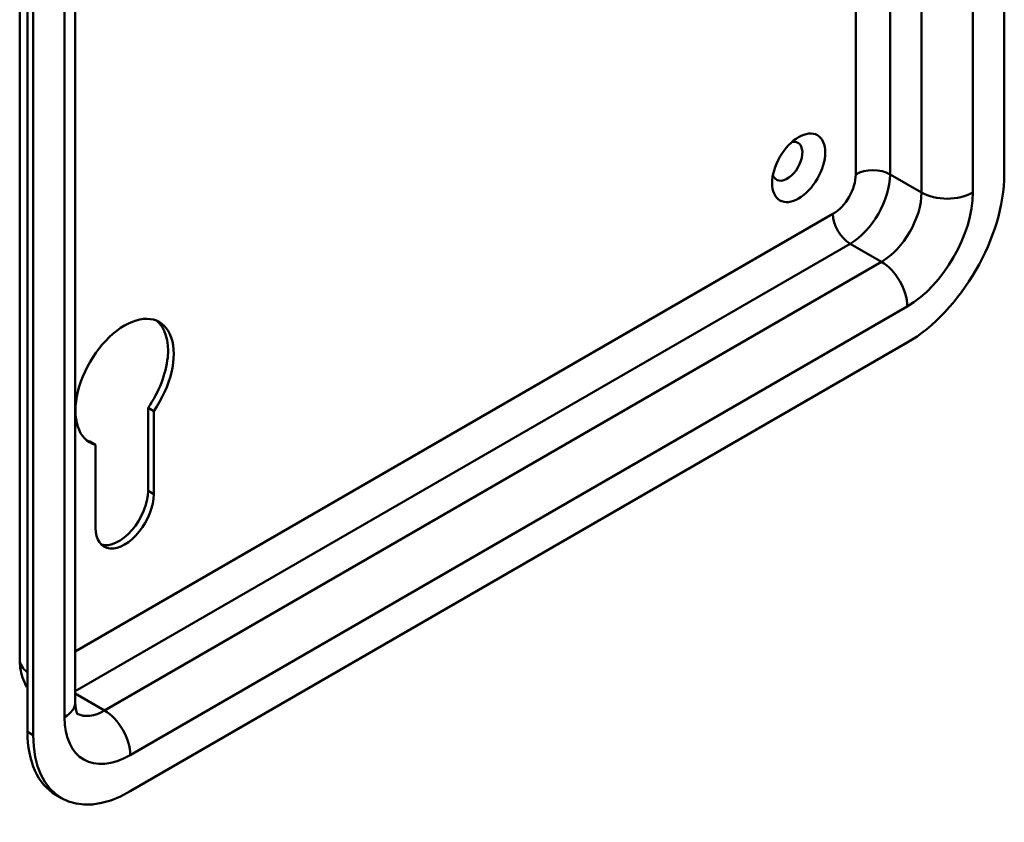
# Model space of a CAD drawing. Header units: millimetres. Extents: x 20 to 833, y 20 to 574.
# Tile 2 of 7: x 350 to 399, y 91 to 131. Entities that reach past the tile are written whole.
import ezdxf

# ---------------------------------------------------------------- set-up
doc = ezdxf.new("R2010")
doc.units = ezdxf.units.MM
doc.header["$LTSCALE"] = 2
doc.layers.add('Sichtbare Kanten(DIN)', color=7, linetype='Continuous', lineweight=50)
doc.layers.add('Sichtbare tangentiale Kanten(DIN)', color=7, linetype='Continuous', lineweight=50)

msp = doc.modelspace()

# ---------------------------------------------------------------- linework, layer by layer
at = {"layer": 'Sichtbare Kanten(DIN)'}
for p, q in [((399.138, 123.038), (399.138, 190.317)), ((350.386, 99.033), (350.386, 166.312)), ((353.137, 96.91), (353.137, 164.189)), ((350.772, 162.72), (350.772, 95.44)), ((351.054, 162.556), (351.054, 95.277)), ((355.863, 92.501), (394.329, 114.71)), ((356.74, 107.378), (356.74, 111.485)), ((357.022, 111.321), (356.74, 111.485)), ((357.022, 111.321), (357.022, 107.214)), ((354.137, 109.656), (353.855, 109.819)), ((354.137, 105.549), (354.137, 109.656)), ((352.463, 92.164), (352.18, 92.328))]:
    msp.add_line(p, q, dxfattribs=at)
msp.add_ellipse((388.955, 123.365), major_axis=(0.93, 1.611), ratio=0.57735, dxfattribs=at)
for centre, major_axis, start_param, end_param in [((388.39, 123.691), (-0.53, -0.918), 5.827281, 9.880682), ((394.329, 120.262), (3.4, 5.889), 3.926991, 5.497787), ((355.58, 112.75), (-1.72, -2.979), 1.420207, 6.433775), ((355.297, 112.913), (1.72, 2.979), 4.561799, 6.200871), ((355.297, 112.913), (-1.72, -2.979), 0.082315, 0.15059), ((355.297, 106.545), (-1.02, -1.767), 0.139096, 2.356194), ((355.58, 106.382), (-1.02, -1.767), 5.497787, 8.63938), ((355.58, 98.217), (-3.4, -5.889), 5.497787, 6.283185), ((355.863, 98.053), (-3.4, -5.889), 5.497787, 7.068583)]:
    msp.add_ellipse(centre, major_axis=major_axis, ratio=0.57735, start_param=start_param, end_param=end_param, dxfattribs=at)
for points, knots in [([(350.772, 97.615), (350.762, 97.63), (350.754, 97.645), (350.651, 97.817), (350.581, 97.977), (350.475, 98.292), (350.44, 98.446), (350.395, 98.746), (350.386, 98.892), (350.386, 99.033)], [2.6556888, 2.6556888, 2.6556888, 2.6556888, 2.6703538, 2.6703538, 2.8274334, 2.8274334, 2.984513, 2.984513, 3.1415927, 3.1415927, 3.1415927, 3.1415927]), ([(353.246, 96.318), (353.246, 96.318), (353.244, 96.321), (353.233, 96.339), (353.219, 96.368), (353.187, 96.462), (353.17, 96.528), (353.145, 96.694), (353.137, 96.795), (353.137, 96.91)], [2.5959913, 2.5959913, 2.5959913, 2.5959913, 2.6703538, 2.6703538, 2.8274334, 2.8274334, 2.984513, 2.984513, 3.1415927, 3.1415927, 3.1415927, 3.1415927])]:
    msp.add_open_spline(points, degree=3, knots=knots, dxfattribs=at)
at = {"layer": 'Sichtbare tangentiale Kanten(DIN)'}
for p, q in [((352.61, 163.455), (352.61, 96.175)), ((397.582, 122.14), (397.582, 149.037)), ((395.036, 147.153), (395.036, 122.14)), ((393.481, 123.038), (393.481, 146.255)), ((391.784, 145.275), (391.784, 123.038)), ((393.481, 123.038), (395.036, 122.14)), ((390.652, 121.078), (353.137, 99.419)), ((353.137, 97.459), (391.501, 119.609)), ((391.501, 119.609), (393.057, 118.711)), ((393.057, 118.711), (354.59, 96.502)), ((355.863, 94.297), (394.329, 116.506)), ((357.022, 107.214), (356.74, 107.378)), ((353.137, 97.341), (354.59, 96.502)), ((351.054, 95.277), (350.772, 95.44))]:
    msp.add_line(p, q, dxfattribs=at)
for centre, major_axis, start_param, end_param in [((390.652, 122.385), (-0.8, -1.386), 0.785398, 2.356194), ((391.501, 121.895), (1.4, 2.425), 3.926991, 5.497787), ((392.632, 122.548), (-1.2, 0), 3.926991, 5.497787), ((393.057, 120.997), (-1.4, -2.425), 0.785398, 2.356194), ((394.329, 120.262), (2.3, 3.984), 3.926991, 5.497787), ((396.309, 122.875), (-1.8, 0), 0.785398, 2.356194), ((391.501, 120.589), (-0.6, 1.039), 0.785398, 2.356194), ((393.057, 117.241), (-0.9, 1.559), 3.926991, 5.497787), ((352.186, 99.033), (-1.8, 0), 0, 0.667011), ((351.337, 96.91), (1.8, 0), 5.497787, 6.283185), ((355.863, 98.053), (-2.3, -3.984), 5.497787, 7.068583), ((354.59, 98.788), (-1.4, -2.425), 0.030717, 0.785398), ((354.59, 95.032), (-0.9, 1.559), 3.926991, 5.497787)]:
    msp.add_ellipse(centre, major_axis=major_axis, ratio=0.57735, start_param=start_param, end_param=end_param, dxfattribs=at)

doc.saveas('drawing.dxf')
